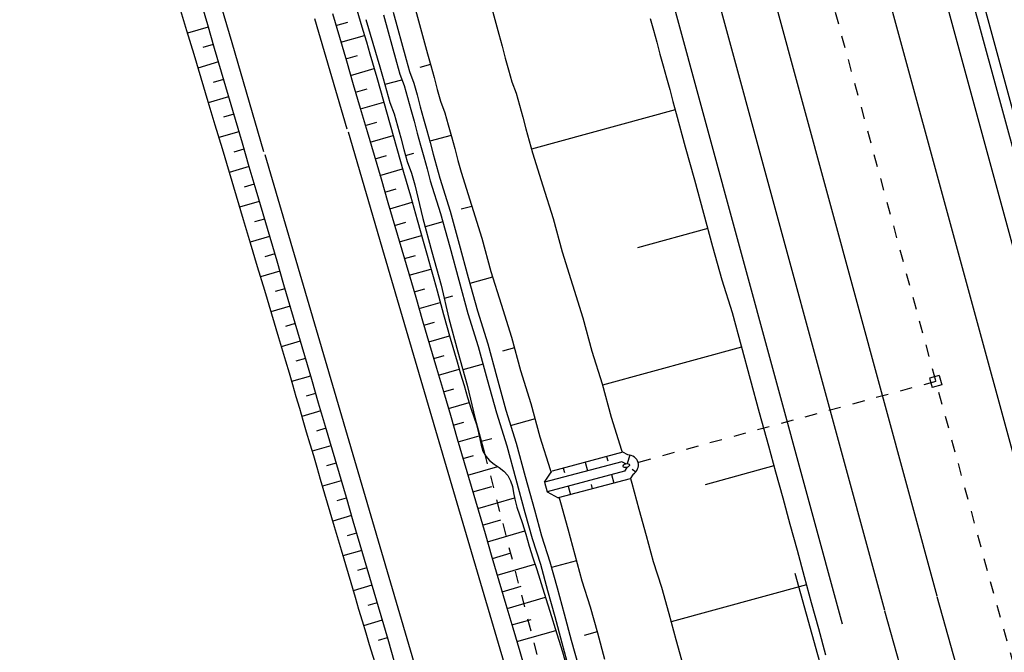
# Model space of a CAD drawing. Extents: x 447258 to 447844, y 441190 to 442763.
# Tile 26 of 123: x 447506 to 447546, y 441509 to 441535. Entities that reach past the tile are written whole.
import ezdxf

# ---------------------------------------------------------------- set-up
doc = ezdxf.new("R2010")
doc.units = 0
doc.header["$LTSCALE"] = 2
doc.header["$MEASUREMENT"] = 0
for name, pattern in [('ACAD_ISO03W100', [0.5, 0.25, -0.25]), ('ACAD_ISO10W100W', [0.5, 0.25, -0.25]), ('AUSGEZOGEN', [0]), ('PUNKTX2', [0.5, 0.25, -0.25])]:
    doc.linetypes.add(name, pattern=pattern)
for name, color, linetype in [('BOESCHG', 250, 'AUSGEZOGEN'), ('DB-Bahnachse', 7, 'CONTINUOUS'), ('DB-Boeschungen', 15, 'CONTINUOUS'), ('DB-Gleisachsen', 7, 'CONTINUOUS'), ('DB-GRABEN', 15, 'AUSGEZOGEN'), ('DB-Ingenieurbauwerke', 15, 'CONTINUOUS'), ('DB-Kabelanlagen', 15, 'CONTINUOUS'), ('DB-LS-Wände', 15, 'CONTINUOUS'), ('DB-Wegboeschungen', 15, 'CONTINUOUS'), ('DB-Wege', 15, 'CONTINUOUS'), ('FBRTOP', 250, 'AUSGEZOGEN'), ('PFEILTOP', 200, 'AUSGEZOGEN'), ('SCHLITZRINNE', 200, 'AUSGEZOGEN')]:
    doc.layers.add(name, color=color, linetype=linetype)

msp = doc.modelspace()

# ---------------------------------------------------------------- hatches: boundary and pattern name
at = {"layer": 'PFEILTOP'}
h = msp.add_hatch(dxfattribs=at)
h.set_pattern_fill('_USER', color=256, scale=1.5, angle=45, style=0, pattern_type=0)
h.set_pattern_definition([(329.237, (447424.7137, 441994.7568), (0.7672323, 1.2889355), [])])
edge = h.paths.add_edge_path()
edge.add_line((447554.689, 441513.768), (447547.504, 441545.104))
edge.add_line((447547.504, 441545.104), (447537.107, 441587.415))
edge.add_line((447537.107, 441587.415), (447530.255, 441607.806))
edge.add_line((447530.255, 441607.806), (447521.935, 441632.16))
edge.add_line((447521.935, 441632.16), (447521.172, 441636.995))
edge.add_line((447521.172, 441636.995), (447519.605, 441643.372))
edge.add_line((447519.605, 441643.372), (447515.335, 441649.099))
edge.add_line((447515.335, 441649.099), (447507.515, 441678.184))
edge.add_line((447507.515, 441678.184), (447498.583, 441711.54))
edge.add_line((447498.583, 441711.54), (447488.289, 441750.317))
edge.add_line((447488.289, 441750.317), (447482.131, 441773.305))
edge.add_line((447482.131, 441773.305), (447471.266, 441814.433))
edge.add_line((447471.266, 441814.433), (447463.339, 441844.985))
edge.add_line((447463.339, 441844.985), (447457.856, 441865.942))
edge.add_line((447457.856, 441865.942), (447449.55, 441897.966))
edge.add_line((447449.55, 441897.966), (447433.166, 441961.446))
edge.add_line((447433.166, 441961.446), (447421.147, 442008.815))
edge.add_line((447421.147, 442008.815), (447419.891, 442013.788))
edge.add_line((447553.909, 441513.59), (447546.726, 441544.92))
edge.add_line((447546.726, 441544.92), (447536.339, 441587.191))
edge.add_line((447536.339, 441587.191), (447529.497, 441607.55))
edge.add_line((447529.497, 441607.55), (447521.155, 441631.966))
edge.add_line((447521.155, 441631.966), (447520.388, 441636.837))
edge.add_line((447520.388, 441636.837), (447518.867, 441643.024))
edge.add_line((447518.867, 441643.024), (447514.603, 441648.743))
edge.add_line((447514.603, 441648.743), (447506.743, 441677.976))
edge.add_line((447506.743, 441677.976), (447497.811, 441711.334))
edge.add_line((447497.811, 441711.334), (447487.517, 441750.111))
edge.add_line((447487.517, 441750.111), (447481.357, 441773.099))
edge.add_line((447481.357, 441773.099), (447470.492, 441814.231))
edge.add_line((447470.492, 441814.231), (447462.565, 441844.783))
edge.add_line((447462.565, 441844.783), (447457.082, 441865.74))
edge.add_line((447457.082, 441865.74), (447448.776, 441897.766))
edge.add_line((447448.776, 441897.766), (447432.39, 441961.248))
edge.add_line((447432.39, 441961.248), (447420.371, 442008.619))
edge.add_line((447420.371, 442008.619), (447419.067, 442013.783))

# ---------------------------------------------------------------- linework, layer by layer
at = {"layer": 'BOESCHG'}
msp.add_lwpolyline([(447505.968, 441733.072, 0.000005), (447506.375, 441731.761, 0.000001), (447528.372, 441660.974, 0.018969), (447550.06, 441599.512, 0.012778), (447587.97, 441510.52)], format="xyb", dxfattribs=at)
at = {"layer": 'BOESCHG', "flags": 128}
msp.add_lwpolyline([(447528.106, 441604.773, -0.001741), (447532.245, 441590.487, -0.005466), (447533.498, 441585.918, -0.000173), (447539.995, 441561.128, 0.000259), (447544.338, 441544.57, 0.001301), (447552.31, 441514.558, 0.020112), (447552.908, 441512.64, 0.058233), (447553.222, 441512.004, -0.025738), (447554.023, 441510.618, -0.033988), (447555.281, 441507.68, -0.070536), (447555.581, 441506.164, -0.13888), (447555.367, 441505.212, 0.173807), (447555.247, 441504.434, 0.00477), (447555.3, 441504.174, 0.003118), (447555.387, 441503.778, 0.01381), (447557.421, 441495.825, 0.006254), (447562.612, 441478.459, 0.004755), (447564.688, 441472.034, 0.001644), (447570.93, 441453.526, 0.011246), (447571.501, 441451.968, 0.002982), (447573.818, 441446.158)], format="xyb", dxfattribs=at)
at = {"layer": 'DB-Bahnachse', "linetype": 'ACAD_ISO10W100W'}
for p, q in [((447533.754, 441554.162), (447545.301, 441511.747)), ((447545.301, 441511.747), (447560.069, 441459.034))]:
    msp.add_line(p, q, dxfattribs=at)
at = {"layer": 'DB-Boeschungen', "linetype": 'Continuous'}
for p, q in [((447524.824, 441535.89), (447525.352, 441533.961)), ((447531.5, 441534.606), (447531.632, 441534.124)), ((447525.352, 441533.961), (447525.484, 441533.478)), ((447531.632, 441534.124), (447531.764, 441533.641)), ((447531.764, 441533.641), (447531.896, 441533.159)), ((447525.484, 441533.478), (447525.616, 441532.996)), ((447531.896, 441533.159), (447532.028, 441532.677)), ((447525.616, 441532.996), (447525.748, 441532.514)), ((447525.748, 441532.514), (447525.88, 441532.032)), ((447532.028, 441532.677), (447532.16, 441532.195)), ((447525.88, 441532.032), (447526.06, 441531.563)), ((447532.16, 441532.195), (447532.292, 441531.712)), ((447526.06, 441531.563), (447526.192, 441531.08)), ((447532.292, 441531.712), (447532.424, 441531.23)), ((447532.424, 441531.23), (447532.555, 441530.748)), ((447526.192, 441531.08), (447526.324, 441530.598)), ((447532.516, 441530.892), (447526.68, 441529.296)), ((447532.555, 441530.748), (447532.925, 441529.397)), ((447526.324, 441530.598), (447526.456, 441530.116)), ((447526.456, 441530.116), (447526.588, 441529.633)), ((447526.588, 441529.633), (447526.72, 441529.151)), ((447526.72, 441529.151), (447527.138, 441527.814)), ((447532.925, 441529.397), (447533.294, 441528.047)), ((447533.294, 441528.047), (447533.664, 441526.697)), ((447527.138, 441527.814), (447527.555, 441526.477)), ((447527.555, 441526.477), (447527.925, 441525.126)), ((447533.664, 441526.697), (447534.033, 441525.346)), ((447533.835, 441526.07), (447530.99, 441525.291)), ((447534.033, 441525.346), (447534.403, 441523.996)), ((447527.925, 441525.126), (447528.343, 441523.789)), ((447534.403, 441523.996), (447534.821, 441522.659)), ((447528.343, 441523.789), (447528.76, 441522.452)), ((447528.76, 441522.452), (447529.13, 441521.102)), ((447534.821, 441522.659), (447535.19, 441521.308)), ((447535.203, 441521.26), (447529.561, 441519.716)), ((447535.19, 441521.308), (447535.559, 441519.958)), ((447529.13, 441521.102), (447529.547, 441519.765)), ((447535.559, 441519.958), (447535.929, 441518.608)), ((447529.547, 441519.765), (447529.917, 441518.414)), ((447529.917, 441518.414), (447530.335, 441517.077)), ((447535.929, 441518.608), (447536.298, 441517.257)), ((447536.298, 441517.257), (447536.589, 441516.196)), ((447530.335, 441517.077), (447530.364, 441516.984)), ((447536.523, 441516.437), (447533.726, 441515.672)), ((447536.589, 441516.196), (447536.879, 441515.135)), ((447530.694, 441515.927), (447530.752, 441515.74)), ((447530.752, 441515.74), (447531.043, 441514.679)), ((447536.879, 441515.135), (447537.169, 441514.074)), ((447531.043, 441514.679), (447531.333, 441513.618)), ((447537.169, 441514.074), (447537.46, 441513.013)), ((447531.333, 441513.618), (447531.623, 441512.557)), ((447537.46, 441513.013), (447537.75, 441511.952)), ((447531.623, 441512.557), (447531.962, 441511.509)), ((447537.75, 441511.952), (447538.04, 441510.891)), ((447537.842, 441511.615), (447532.344, 441510.11)), ((447531.962, 441511.509), (447532.252, 441510.448)), ((447538.04, 441510.891), (447538.33, 441509.83)), ((447532.252, 441510.448), (447532.542, 441509.387)), ((447538.33, 441509.83), (447538.621, 441508.769)), ((447532.542, 441509.387), (447532.833, 441508.326))]:
    msp.add_line(p, q, dxfattribs=at)
at = {"layer": 'DB-Gleisachsen', "linetype": 'Continuous'}
for p, q in [((447522.616, 441603.635), (447547.472, 441512.338)), ((447518.275, 441602.449), (447543.13, 441511.156)), ((447543.134, 441511.14), (447558.824, 441455.137))]:
    msp.add_line(p, q, dxfattribs=at)
at = {"layer": 'DB-GRABEN', "linetype": 'Continuous'}
for p, q in [((447520.677, 441534.755), (447521.205, 441532.826)), ((447521.063, 441534.861), (447521.59, 441532.931)), ((447521.931, 441535.098), (447522.459, 441533.169)), ((447519.953, 441534.557), (447520.529, 441532.641)), ((447522.459, 441533.169), (447522.59, 441532.687)), ((447521.205, 441532.826), (447521.337, 441532.344)), ((447521.59, 441532.931), (447521.722, 441532.449)), ((447520.529, 441532.641), (447520.661, 441532.159)), ((447521.337, 441532.344), (447521.517, 441531.875)), ((447521.722, 441532.449), (447521.903, 441531.98)), ((447522.577, 441532.735), (447522.143, 441532.616)), ((447522.59, 441532.687), (447522.722, 441532.204)), ((447520.661, 441532.159), (447520.793, 441531.677)), ((447521.403, 441532.102), (447520.727, 441531.918)), ((447521.903, 441531.98), (447522.035, 441531.498)), ((447522.722, 441532.204), (447522.854, 441531.722)), ((447520.793, 441531.677), (447520.925, 441531.194)), ((447521.517, 441531.875), (447521.649, 441531.392)), ((447522.854, 441531.722), (447522.986, 441531.24)), ((447520.925, 441531.194), (447521.105, 441530.725)), ((447521.649, 441531.392), (447521.781, 441530.91)), ((447522.035, 441531.498), (447522.166, 441531.016)), ((447522.986, 441531.24), (447523.167, 441530.771)), ((447521.781, 441530.91), (447521.913, 441530.428)), ((447522.166, 441531.016), (447522.298, 441530.533)), ((447523.167, 441530.771), (447523.298, 441530.289)), ((447521.105, 441530.725), (447521.237, 441530.243)), ((447521.913, 441530.428), (447522.045, 441529.945)), ((447522.298, 441530.533), (447522.43, 441530.051)), ((447521.237, 441530.243), (447521.369, 441529.761)), ((447522.045, 441529.945), (447522.177, 441529.463)), ((447522.43, 441530.051), (447522.562, 441529.569)), ((447523.298, 441530.289), (447523.43, 441529.806)), ((447521.369, 441529.761), (447521.501, 441529.278)), ((447523.417, 441529.855), (447522.549, 441529.617)), ((447522.562, 441529.569), (447522.694, 441529.087)), ((447523.43, 441529.806), (447523.562, 441529.324)), ((447521.501, 441529.278), (447521.633, 441528.796)), ((447522.177, 441529.463), (447522.308, 441528.981)), ((447523.562, 441529.324), (447523.694, 441528.842)), ((447521.567, 441529.037), (447521.905, 441529.13)), ((447521.633, 441528.796), (447521.813, 441528.327)), ((447522.308, 441528.981), (447522.44, 441528.499)), ((447522.694, 441529.087), (447522.826, 441528.604)), ((447523.694, 441528.842), (447523.826, 441528.359)), ((447522.44, 441528.499), (447522.572, 441528.016)), ((447522.826, 441528.604), (447522.958, 441528.122)), ((447523.826, 441528.359), (447524.244, 441527.022)), ((447521.813, 441528.327), (447521.945, 441527.845)), ((447522.572, 441528.016), (447522.99, 441526.679)), ((447522.958, 441528.122), (447523.376, 441526.785)), ((447521.945, 441527.845), (447522.267, 441526.481)), ((447523.376, 441526.785), (447523.745, 441525.434)), ((447524.257, 441526.974), (447523.823, 441526.855)), ((447524.244, 441527.022), (447524.662, 441525.685)), ((447522.267, 441526.481), (447522.636, 441525.131)), ((447523.082, 441526.342), (447522.359, 441526.144)), ((447522.99, 441526.679), (447523.36, 441525.329)), ((447524.662, 441525.685), (447525.031, 441524.335)), ((447523.36, 441525.329), (447523.729, 441523.978)), ((447523.745, 441525.434), (447524.115, 441524.084)), ((447522.636, 441525.131), (447523.006, 441523.781)), ((447523.729, 441523.978), (447524.098, 441522.628)), ((447524.115, 441524.084), (447524.484, 441522.734)), ((447525.097, 441524.094), (447524.181, 441523.843)), ((447525.031, 441524.335), (447525.449, 441522.998)), ((447523.006, 441523.781), (447523.327, 441522.417)), ((447523.151, 441523.25), (447523.488, 441523.342)), ((447525.449, 441522.998), (447525.867, 441521.66)), ((447523.327, 441522.417), (447523.696, 441521.067)), ((447524.098, 441522.628), (447524.516, 441521.291)), ((447524.484, 441522.734), (447524.902, 441521.396)), ((447525.867, 441521.66), (447526.236, 441520.31)), ((447524.516, 441521.291), (447524.886, 441519.941)), ((447524.902, 441521.396), (447525.271, 441520.046)), ((447525.985, 441521.226), (447525.503, 441521.094)), ((447523.696, 441521.067), (447524.066, 441519.716)), ((447524.714, 441520.568), (447523.894, 441520.343)), ((447525.271, 441520.046), (447525.641, 441518.696)), ((447526.236, 441520.31), (447526.654, 441518.973)), ((447524.066, 441519.716), (447524.387, 441518.353)), ((447524.886, 441519.941), (447525.255, 441518.59)), ((447526.654, 441518.973), (447527.023, 441517.622)), ((447524.387, 441518.353), (447524.757, 441517.002)), ((447525.255, 441518.59), (447525.673, 441517.253)), ((447525.641, 441518.696), (447526.059, 441517.359)), ((447526.825, 441518.346), (447525.812, 441518.069)), ((447524.638, 441517.436), (447525.072, 441517.555)), ((447527.023, 441517.622), (447527.441, 441516.285)), ((447525.673, 441517.253), (447526.042, 441515.903)), ((447526.059, 441517.359), (447526.428, 441516.008)), ((447524.757, 441517.002), (447524.783, 441516.907)), ((447530.391, 441516.991), (447527.514, 441516.229)), ((447529.728, 441516.815), (447529.776, 441516.642)), ((447530.588, 441516.888), (447530.391, 441516.991)), ((447530.674, 441516.877), (447530.57, 441516.529)), ((447530.348, 441516.607), (447527.213, 441515.776)), ((447527.968, 441516.349), (447528.016, 441516.175)), ((447528.853, 441516.584), (447528.948, 441516.236)), ((447530.511, 441516.521), (447530.348, 441516.607)), ((447530.551, 441516.377), (447530.454, 441516.221)), ((447526.428, 441516.008), (447526.798, 441514.658)), ((447527.213, 441515.776), (447527.509, 441516.227)), ((447530.454, 441516.221), (447527.318, 441515.39)), ((447527.441, 441516.285), (447527.475, 441516.176)), ((447529.929, 441516.082), (447530.024, 441515.735)), ((447530.802, 441516.099), (447530.683, 441515.91)), ((447530.763, 441516.3), (447530.913, 441516.195)), ((447526.042, 441515.903), (447526.412, 441514.552)), ((447527.213, 441515.776), (447527.318, 441515.39)), ((447530.683, 441515.91), (447527.761, 441515.135)), ((447528.169, 441515.616), (447528.264, 441515.269)), ((447529.101, 441515.677), (447529.149, 441515.503)), ((447527.318, 441515.39), (447527.761, 441515.135)), ((447527.797, 441515.145), (447527.859, 441514.948)), ((447527.859, 441514.948), (447528.149, 441513.887)), ((447526.412, 441514.552), (447526.702, 441513.491)), ((447526.798, 441514.658), (447527.088, 441513.597)), ((447527.088, 441513.597), (447527.426, 441512.549)), ((447528.149, 441513.887), (447528.439, 441512.826)), ((447526.702, 441513.491), (447527.041, 441512.443)), ((447528.439, 441512.826), (447528.729, 441511.765)), ((447527.041, 441512.443), (447527.331, 441511.382)), ((447527.426, 441512.549), (447527.717, 441511.488)), ((447528.505, 441512.585), (447527.492, 441512.308)), ((447528.729, 441511.765), (447529.068, 441510.717)), ((447527.331, 441511.382), (447527.621, 441510.321)), ((447527.717, 441511.488), (447528.007, 441510.427)), ((447528.007, 441510.427), (447528.297, 441509.366)), ((447529.068, 441510.717), (447529.358, 441509.656)), ((447527.621, 441510.321), (447527.911, 441509.26)), ((447529.345, 441509.705), (447528.815, 441509.559)), ((447529.358, 441509.656), (447529.649, 441508.595)), ((447527.911, 441509.26), (447528.202, 441508.199)), ((447528.297, 441509.366), (447528.588, 441508.305))]:
    msp.add_line(p, q, dxfattribs=at)
at = {"layer": 'DB-GRABEN', "linetype": 'PUNKTX2'}
msp.add_line((447524.757, 441517.002), (447541.231, 441453.758), dxfattribs=at)
at = {"layer": 'DB-GRABEN', "linetype": 'Continuous'}
msp.add_ellipse((447530.531, 441516.449), major_axis=(0.477, 0.131), ratio=0.878803, start_param=-1.223517, end_param=1.219229, dxfattribs=at)
at = {"layer": 'DB-Ingenieurbauwerke', "linetype": 'Continuous'}
for p, q in [((447541.25, 441543.565), (447549.595, 441512.916)), ((447532.663, 441541.227), (447541.007, 441510.578)), ((447543.231, 441520.111), (447542.845, 441520.006)), ((447542.845, 441520.006), (447542.95, 441519.62)), ((447543.231, 441520.111), (447543.336, 441519.726)), ((447543.336, 441519.726), (447542.95, 441519.62)), ((447541.016, 441510.547), (447561.592, 441437.101))]:
    msp.add_line(p, q, dxfattribs=at)
at = {"layer": 'DB-Ingenieurbauwerke', "linetype": 'ACAD_ISO03W100'}
msp.add_line((447543.09, 441519.866), (447530.662, 441516.482), dxfattribs=at)
at = {"layer": 'DB-Ingenieurbauwerke', "linetype": 'Continuous'}
msp.add_ellipse((447530.531, 441516.449), major_axis=(0.13, 0.035), ratio=0.555556, start_param=0, end_param=6.283185, dxfattribs=at)
at = {"layer": 'DB-Kabelanlagen', "linetype": 'Continuous'}
for p, q in [((447535.387, 441569.098), (447550.678, 441512.932)), ((447535.806, 441569.082), (447551.03, 441513.163))]:
    msp.add_line(p, q, dxfattribs=at)
at = {"layer": 'DB-LS-Wände', "linetype": 'Continuous'}
for p, q in [((447530.926, 441540.754), (447539.293, 441510.02)), ((447537.366, 441512.085), (447541.412, 441497.64))]:
    msp.add_line(p, q, dxfattribs=at)
at = {"layer": 'DB-Wegboeschungen', "linetype": 'Continuous'}
for p, q in [((447513.239, 441535.316), (447513.52, 441534.356)), ((447512.39, 441535.067), (447512.677, 441534.109)), ((447518.599, 441534.805), (447518.881, 441533.845)), ((447519.543, 441535.082), (447519.835, 441534.125)), ((447513.52, 441534.356), (447513.802, 441533.397)), ((447518.743, 441534.316), (447519.218, 441534.453)), ((447512.677, 441534.109), (447512.965, 441533.151)), ((447513.551, 441534.252), (447512.708, 441534.005)), ((447519.835, 441534.125), (447519.98, 441533.647)), ((447513.759, 441533.544), (447513.34, 441533.421)), ((447518.881, 441533.845), (447519.163, 441532.886)), ((447518.941, 441533.64), (447519.898, 441533.916)), ((447519.98, 441533.647), (447520.123, 441533.167)), ((447512.965, 441533.151), (447513.252, 441532.194)), ((447513.802, 441533.397), (447514.083, 441532.437)), ((447520.123, 441533.167), (447520.4, 441532.207)), ((447513.967, 441532.835), (447513.133, 441532.591)), ((447519.14, 441532.964), (447519.62, 441533.103)), ((447519.163, 441532.886), (447519.444, 441531.926)), ((447514.083, 441532.437), (447514.365, 441531.478)), ((447519.338, 441532.288), (447520.298, 441532.565)), ((447513.252, 441532.194), (447513.54, 441531.236)), ((447514.174, 441532.127), (447513.76, 441532.006)), ((447520.4, 441532.207), (447520.673, 441531.244)), ((447519.444, 441531.926), (447519.726, 441530.967)), ((447519.536, 441531.612), (447520.014, 441531.75)), ((447513.54, 441531.236), (447513.828, 441530.278)), ((447514.382, 441531.419), (447513.558, 441531.177)), ((447514.365, 441531.478), (447514.647, 441530.518)), ((447519.735, 441530.936), (447520.683, 441531.209)), ((447520.673, 441531.244), (447520.945, 441530.282)), ((447519.726, 441530.967), (447520.007, 441530.007)), ((447514.59, 441530.711), (447514.18, 441530.591)), ((447514.647, 441530.518), (447514.928, 441529.559)), ((447519.933, 441530.26), (447520.404, 441530.396)), ((447513.828, 441530.278), (447514.116, 441529.321)), ((447514.798, 441530.003), (447513.983, 441529.764)), ((447520.007, 441530.007), (447520.289, 441529.048)), ((447520.945, 441530.282), (447521.217, 441529.32)), ((447514.928, 441529.559), (447515.21, 441528.599)), ((447520.132, 441529.584), (447521.066, 441529.854)), ((447514.116, 441529.321), (447514.404, 441528.363)), ((447515.006, 441529.294), (447514.601, 441529.176)), ((447521.217, 441529.32), (447521.489, 441528.358)), ((447520.289, 441529.048), (447520.571, 441528.088)), ((447520.33, 441528.908), (447520.794, 441529.042)), ((447514.404, 441528.363), (447514.691, 441527.405)), ((447515.214, 441528.586), (447514.408, 441528.35)), ((447515.21, 441528.599), (447515.491, 441527.64)), ((447520.528, 441528.232), (447521.449, 441528.498)), ((447521.489, 441528.358), (447521.761, 441527.395)), ((447520.571, 441528.088), (447520.852, 441527.128)), ((447515.421, 441527.878), (447515.021, 441527.76)), ((447515.491, 441527.64), (447515.773, 441526.68)), ((447520.727, 441527.556), (447521.184, 441527.688)), ((447514.691, 441527.405), (447514.977, 441526.447)), ((447515.629, 441527.17), (447514.831, 441526.936)), ((447520.925, 441526.88), (447521.833, 441527.142)), ((447521.761, 441527.395), (447522.033, 441526.433)), ((447520.852, 441527.128), (447521.134, 441526.169)), ((447514.977, 441526.447), (447515.263, 441525.488)), ((447515.837, 441526.461), (447515.44, 441526.345)), ((447515.773, 441526.68), (447516.054, 441525.721)), ((447522.033, 441526.433), (447522.305, 441525.471)), ((447521.123, 441526.204), (447521.574, 441526.334)), ((447521.134, 441526.169), (447521.415, 441525.209)), ((447516.045, 441525.753), (447515.253, 441525.521)), ((447516.054, 441525.721), (447516.336, 441524.761)), ((447521.322, 441525.528), (447522.216, 441525.786)), ((447515.263, 441525.488), (447515.549, 441524.53)), ((447521.415, 441525.209), (447521.697, 441524.25)), ((447522.305, 441525.471), (447522.442, 441524.99)), ((447516.253, 441525.045), (447515.859, 441524.929)), ((447516.336, 441524.761), (447516.618, 441523.802)), ((447521.52, 441524.851), (447521.964, 441524.98)), ((447522.442, 441524.99), (447522.577, 441524.508)), ((447515.549, 441524.53), (447515.835, 441523.572)), ((447521.719, 441524.175), (447522.599, 441524.43)), ((447522.577, 441524.508), (447522.711, 441524.026)), ((447516.46, 441524.337), (447515.676, 441524.107)), ((447521.697, 441524.25), (447521.978, 441523.29)), ((447522.711, 441524.026), (447522.844, 441523.544)), ((447515.835, 441523.572), (447516.121, 441522.614)), ((447516.668, 441523.628), (447516.278, 441523.514)), ((447516.618, 441523.802), (447516.899, 441522.842)), ((447521.917, 441523.499), (447522.352, 441523.625)), ((447522.844, 441523.544), (447523.111, 441522.581)), ((447521.978, 441523.29), (447522.26, 441522.331)), ((447516.876, 441522.92), (447516.098, 441522.692)), ((447516.899, 441522.842), (447517.181, 441521.882)), ((447522.115, 441522.823), (447522.975, 441523.071)), ((447516.121, 441522.614), (447516.407, 441521.656)), ((447523.111, 441522.581), (447523.381, 441521.618)), ((447517.084, 441522.212), (447516.696, 441522.098)), ((447522.26, 441522.331), (447522.542, 441521.371)), ((447522.314, 441522.147), (447522.739, 441522.27)), ((447516.407, 441521.656), (447516.693, 441520.697)), ((447517.181, 441521.882), (447517.462, 441520.923)), ((447522.512, 441521.471), (447523.354, 441521.714)), ((447523.381, 441521.618), (447523.659, 441520.657)), ((447517.292, 441521.504), (447516.52, 441521.278)), ((447522.542, 441521.371), (447522.823, 441520.412)), ((447517.5, 441520.796), (447517.115, 441520.683)), ((447517.462, 441520.923), (447517.744, 441519.963)), ((447522.711, 441520.795), (447523.129, 441520.916)), ((447516.693, 441520.697), (447516.835, 441520.218)), ((447522.823, 441520.412), (447523.105, 441519.452)), ((447522.909, 441520.119), (447523.746, 441520.361)), ((447523.659, 441520.657), (447523.801, 441520.178)), ((447516.835, 441520.218), (447516.976, 441519.738)), ((447517.707, 441520.087), (447516.94, 441519.862)), ((447517.744, 441519.963), (447518.025, 441519.004)), ((447523.801, 441520.178), (447523.943, 441519.698)), ((447516.976, 441519.738), (447517.118, 441519.259)), ((447523.107, 441519.443), (447523.527, 441519.564)), ((447523.943, 441519.698), (447524.085, 441519.218)), ((447517.118, 441519.259), (447517.259, 441518.779)), ((447517.915, 441519.379), (447517.532, 441519.267)), ((447523.105, 441519.452), (447523.386, 441518.493)), ((447524.085, 441519.218), (447524.235, 441518.742)), ((447517.259, 441518.779), (447517.398, 441518.299)), ((447518.025, 441519.004), (447518.307, 441518.044)), ((447523.306, 441518.767), (447524.149, 441519.011)), ((447518.123, 441518.671), (447517.356, 441518.446)), ((447523.386, 441518.493), (447523.668, 441517.533)), ((447524.235, 441518.742), (447524.341, 441518.428)), ((447524.341, 441518.428), (447524.443, 441518.112)), ((447517.398, 441518.299), (447517.538, 441517.819)), ((447518.331, 441517.963), (447517.946, 441517.85)), ((447518.307, 441518.044), (447518.589, 441517.085)), ((447523.504, 441518.091), (447523.937, 441518.216)), ((447524.443, 441518.112), (447524.53, 441517.786)), ((447517.538, 441517.819), (447517.68, 441517.339)), ((447523.702, 441517.415), (447524.555, 441517.661)), ((447524.53, 441517.786), (447524.58, 441517.532)), ((447517.68, 441517.339), (447517.823, 441516.86)), ((447518.539, 441517.254), (447517.773, 441517.03)), ((447523.668, 441517.533), (447523.949, 441516.574)), ((447524.58, 441517.532), (447524.634, 441517.28)), ((447524.634, 441517.28), (447524.709, 441517.042)), ((447517.823, 441516.86), (447517.965, 441516.381)), ((447518.589, 441517.085), (447518.87, 441516.125)), ((447523.901, 441516.739), (447524.319, 441516.86)), ((447524.709, 441517.042), (447524.824, 441516.83)), ((447524.824, 441516.83), (447524.981, 441516.66)), ((447517.965, 441516.381), (447518.106, 441515.901)), ((447518.747, 441516.546), (447518.364, 441516.434)), ((447523.949, 441516.574), (447524.231, 441515.614)), ((447524.099, 441516.063), (447525.308, 441516.412)), ((447524.981, 441516.66), (447525.17, 441516.511)), ((447525.17, 441516.511), (447525.369, 441516.368)), ((447525.369, 441516.368), (447525.557, 441516.219)), ((447518.87, 441516.125), (447519.152, 441515.166)), ((447525.557, 441516.219), (447525.714, 441516.049)), ((447525.714, 441516.049), (447525.828, 441515.837)), ((447518.106, 441515.901), (447518.389, 441514.942)), ((447518.954, 441515.838), (447518.191, 441515.614)), ((447524.231, 441515.614), (447524.513, 441514.654)), ((447524.298, 441515.387), (447525.064, 441515.608)), ((447525.828, 441515.837), (447525.903, 441515.599)), ((447525.903, 441515.599), (447525.956, 441515.347)), ((447519.152, 441515.166), (447519.433, 441514.206)), ((447525.956, 441515.347), (447526.006, 441515.093)), ((447518.389, 441514.942), (447518.672, 441513.983)), ((447519.162, 441515.13), (447518.781, 441515.018)), ((447524.496, 441514.711), (447525.995, 441515.144)), ((447526.006, 441515.093), (447526.091, 441514.766)), ((447526.091, 441514.766), (447526.193, 441514.45)), ((447519.37, 441514.421), (447518.608, 441514.198)), ((447524.513, 441514.654), (447524.794, 441513.695)), ((447526.193, 441514.45), (447526.299, 441514.136)), ((447518.672, 441513.983), (447518.955, 441513.024)), ((447519.433, 441514.206), (447519.715, 441513.247)), ((447524.694, 441514.035), (447525.441, 441514.25)), ((447526.299, 441514.136), (447526.448, 441513.66)), ((447519.578, 441513.713), (447519.197, 441513.602)), ((447524.794, 441513.695), (447525.076, 441512.735)), ((447524.893, 441513.359), (447526.406, 441513.796)), ((447526.448, 441513.66), (447526.591, 441513.18)), ((447519.715, 441513.247), (447519.996, 441512.287)), ((447526.591, 441513.18), (447526.739, 441512.702)), ((447518.955, 441513.024), (447519.237, 441512.064)), ((447519.786, 441513.005), (447519.026, 441512.782)), ((447525.091, 441512.683), (447525.85, 441512.902)), ((447525.076, 441512.735), (447525.357, 441511.776)), ((447525.29, 441512.007), (447526.819, 441512.448)), ((447526.739, 441512.702), (447526.89, 441512.226)), ((447519.237, 441512.064), (447519.52, 441511.105)), ((447519.994, 441512.297), (447519.614, 441512.185)), ((447519.996, 441512.287), (447520.278, 441511.328)), ((447526.89, 441512.226), (447527.19, 441511.271)), ((447520.201, 441511.589), (447519.443, 441511.366)), ((447525.357, 441511.776), (447525.639, 441510.816)), ((447525.488, 441511.331), (447526.26, 441511.553)), ((447520.278, 441511.328), (447520.56, 441510.368)), ((447527.19, 441511.271), (447527.49, 441510.317)), ((447519.52, 441511.105), (447519.661, 441510.625)), ((447520.409, 441510.88), (447520.03, 441510.769)), ((447525.639, 441510.816), (447525.92, 441509.857)), ((447525.686, 441510.655), (447527.242, 441511.104)), ((447519.661, 441510.625), (447519.803, 441510.146)), ((447520.56, 441510.368), (447520.841, 441509.408)), ((447519.803, 441510.146), (447519.948, 441509.667)), ((447520.617, 441510.172), (447519.862, 441509.951)), ((447525.885, 441509.979), (447526.669, 441510.205)), ((447527.49, 441510.317), (447527.641, 441509.841)), ((447519.948, 441509.667), (447520.095, 441509.19)), ((447525.92, 441509.857), (447526.202, 441508.897)), ((447526.083, 441509.303), (447527.666, 441509.76)), ((447527.641, 441509.841), (447527.789, 441509.363)), ((447520.095, 441509.19), (447520.391, 441508.234)), ((447520.825, 441509.464), (447520.451, 441509.354)), ((447520.841, 441509.408), (447521.123, 441508.449)), ((447527.789, 441509.363), (447527.932, 441508.884)), ((447526.202, 441508.897), (447526.484, 441507.938)), ((447527.932, 441508.884), (447528.071, 441508.403))]:
    msp.add_line(p, q, dxfattribs=at)
at = {"layer": 'DB-Wege', "linetype": 'Continuous'}
for p, q in [((447511.692, 441543.215), (447514.508, 441533.62)), ((447517.866, 441534.605), (447519.18, 441530.128)), ((447514.508, 441533.62), (447515.803, 441529.204)), ((447519.231, 441530.002), (447520.701, 441524.995)), ((447515.855, 441529.078), (447517.342, 441524.01)), ((447520.701, 441524.995), (447523.517, 441515.4)), ((447517.342, 441524.01), (447520.158, 441514.414)), ((447523.517, 441515.4), (447526.332, 441505.805)), ((447520.158, 441514.414), (447522.974, 441504.819))]:
    msp.add_line(p, q, dxfattribs=at)
at = {"layer": 'FBRTOP'}
msp.add_lwpolyline([(447596.796, 441597.663, 0.001559), (447601.461, 441586.168, 0.001554), (447606.816, 441573.203, 0.002025), (447610.996, 441563.287, 0.001093), (447616.906, 441549.506, 0.001666), (447620.835, 441540.483, 0.000011), (447621.788, 441538.315, 0.000206), (447621.839, 441538.198, 0.000001), (447626.135, 441528.445, 0.000001), (447630.882, 441517.668), (447640.959, 441494.789), (447651.036, 441471.91), (447661.113, 441449.031), (447671.19, 441426.152), (447679.869, 441406.447, -0.000188), (447679.975, 441406.205, -0.000015), (447681.295, 441403.204, -0.001781), (447685.209, 441394.21, -0.001137), (447691.256, 441380.093, -0.001972), (447695.572, 441369.84, -0.001557), (447700.946, 441356.817, -0.001551), (447705.677, 441345.148, -0.001548), (447710.345, 441333.425, -0.001549), (447714.941, 441321.673, -0.001552)], format="xyb", dxfattribs=at)
at = {"layer": 'SCHLITZRINNE'}
msp.add_lwpolyline([(447610.021, 441518.082, -0.002426), (447597.936, 441545.518, -0.004663), (447591.85, 441559.882, -0.000107), (447575.547, 441599.407, -0.003601), (447575.071, 441600.587, -0.002348), (447570.509, 441612.285, -0.001625), (447564.05, 441629.24, -0.002837), (447555.938, 441651.121, -0.002516), (447547.056, 441675.89, -0.003905), (447538.931, 441699.496, -0.003699), (447530.733, 441724.549, -0.003001), (447523.632, 441747.275, -0.002813), (447516.338, 441771.607, -0.002621), (447509.059, 441796.886, -0.002971), (447502.887, 441819.258, -0.003233), (447497.122, 441841.215, -0.002784), (447490.733, 441866.796, -0.003184), (447484.619, 441892.581, -0.003433), (447479.649, 441914.852, -0.003376)], format="xyb", dxfattribs=at)

doc.saveas('drawing.dxf')
